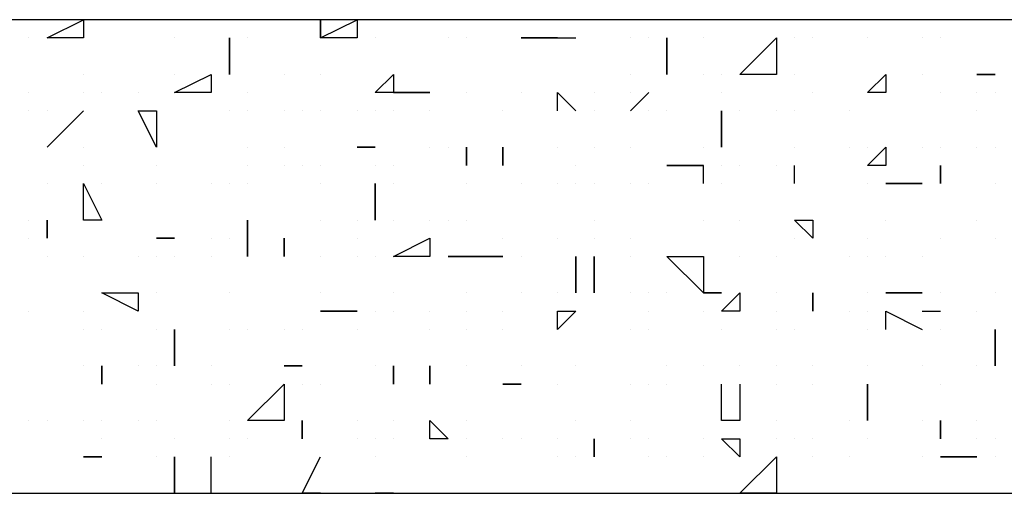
# Model space of a CAD drawing. Header units: millimetres. Extents: x -2765404 to 1548445, y -374876 to 1313256.
# Tile 62 of 77: x 48658 to 48820, y -78207 to -78129. Entities that reach past the tile are written whole.
import ezdxf

# ---------------------------------------------------------------- set-up
doc = ezdxf.new("R2010")
doc.units = ezdxf.units.MM
doc.layers.add('PDF _PDF _HATCH', color=7, linetype='Continuous')
doc.layers.add('PDF _PDF _SECTION', color=7, linetype='Continuous')

msp = doc.modelspace()

# ---------------------------------------------------------------- linework, layer by layer
at = {"layer": 'PDF _PDF _HATCH', "color": 8, "lineweight": 25, "true_color": 0x7f7f7f}
for points in [[(48668.83, -78131.98), (48662.84, -78131.98), (48668.83, -78128.99)], [(48713.73, -78128.99), (48713.73, -78131.98), (48707.74, -78131.98)], [(48782.58, -78131.98), (48782.58, -78137.97), (48776.6, -78137.97)], [(48689.78, -78137.97), (48689.78, -78140.96), (48683.79, -78140.96)], [(48719.72, -78140.96), (48716.72, -78140.96), (48719.72, -78137.97)], [(48800.55, -78137.97), (48800.55, -78140.96), (48797.55, -78140.96)], [(48680.8, -78143.95), (48680.8, -78149.94), (48677.81, -78143.95)], [(48800.55, -78152.93), (48797.55, -78152.93), (48800.55, -78149.94)], [(48671.82, -78161.92), (48668.83, -78161.92), (48668.83, -78155.93)], [(48788.57, -78161.92), (48788.57, -78164.91), (48785.58, -78161.92)], [(48725.71, -78167.9), (48719.72, -78167.9), (48725.71, -78164.91)], [(48770.61, -78167.9), (48770.61, -78173.89), (48764.62, -78167.9)], [(48677.81, -78173.89), (48677.81, -78176.88), (48671.82, -78173.89)], [(48776.6, -78176.88), (48773.6, -78176.88), (48776.6, -78173.89)], [(48749.65, -78176.88), (48746.66, -78179.88), (48746.66, -78176.88)], [(48701.76, -78194.85), (48695.77, -78194.85), (48701.76, -78188.86)], [(48728.7, -78197.84), (48725.71, -78197.84), (48725.71, -78194.85)], [(48776.6, -78197.84), (48776.6, -78200.83), (48773.6, -78197.84)], [(48782.58, -78206.82), (48776.6, -78206.82), (48782.58, -78200.83)]]:
    msp.add_lwpolyline(points, close=True, dxfattribs=at)
for points in [[(48677.81, -78128.99), (48677.81, -78128.99)], [(48704.75, -78128.99), (48704.75, -78128.99)], [(48707.74, -78128.99), (48707.74, -78131.98), (48707.74, -78128.99)], [(48716.72, -78128.99), (48716.72, -78128.99)], [(48659.84, -78131.98), (48659.84, -78131.98)], [(48659.84, -78131.98), (48659.84, -78131.98)], [(48683.79, -78131.98), (48683.79, -78131.98)], [(48692.78, -78131.98), (48692.78, -78137.97), (48692.78, -78131.98)], [(48695.77, -78131.98), (48695.77, -78131.98)], [(48695.77, -78131.98), (48695.77, -78131.98)], [(48707.74, -78131.98), (48707.74, -78131.98)], [(48713.73, -78131.98), (48713.73, -78131.98)], [(48716.72, -78131.98), (48716.72, -78131.98)], [(48728.7, -78131.98), (48728.7, -78131.98)], [(48728.7, -78131.98), (48728.7, -78131.98)], [(48728.7, -78131.98), (48728.7, -78131.98)], [(48728.7, -78131.98), (48728.7, -78131.98)], [(48731.69, -78131.98), (48731.69, -78131.98)], [(48731.69, -78131.98), (48731.69, -78131.98)], [(48746.66, -78131.98), (48740.67, -78131.98), (48746.66, -78131.98), (48749.65, -78131.98)], [(48740.67, -78131.98), (48740.67, -78131.98)], [(48746.66, -78131.98), (48746.66, -78131.98)], [(48746.66, -78131.98), (48746.66, -78131.98)], [(48746.66, -78131.98), (48746.66, -78131.98)], [(48746.66, -78131.98), (48746.66, -78131.98)], [(48749.65, -78131.98), (48749.65, -78131.98)], [(48758.64, -78131.98), (48758.64, -78131.98)], [(48761.63, -78131.98), (48761.63, -78131.98)], [(48764.62, -78131.98), (48764.62, -78137.97), (48764.62, -78131.98)], [(48770.61, -78131.98), (48770.61, -78131.98)], [(48785.58, -78131.98), (48785.58, -78131.98)], [(48785.58, -78131.98), (48785.58, -78131.98)], [(48788.57, -78131.98), (48788.57, -78131.98)], [(48797.55, -78131.98), (48797.55, -78131.98)], [(48797.55, -78131.98), (48797.55, -78131.98)], [(48797.55, -78131.98), (48797.55, -78131.98)], [(48797.55, -78131.98), (48797.55, -78131.98)], [(48806.53, -78131.98), (48806.53, -78131.98)], [(48809.53, -78131.98), (48809.53, -78131.98)], [(48809.53, -78131.98), (48809.53, -78131.98)], [(48668.83, -78137.97), (48668.83, -78137.97)], [(48683.79, -78137.97), (48683.79, -78137.97)], [(48683.79, -78137.97), (48683.79, -78137.97)], [(48692.78, -78137.97), (48692.78, -78137.97)], [(48701.76, -78137.97), (48701.76, -78137.97)], [(48707.74, -78137.97), (48707.74, -78137.97)], [(48707.74, -78137.97), (48707.74, -78137.97)], [(48719.72, -78137.97), (48719.72, -78137.97)], [(48758.64, -78137.97), (48758.64, -78137.97)], [(48764.62, -78137.97), (48764.62, -78137.97)], [(48764.62, -78137.97), (48764.62, -78137.97)], [(48770.61, -78137.97), (48770.61, -78137.97)], [(48773.6, -78137.97), (48773.6, -78137.97)], [(48773.6, -78137.97), (48773.6, -78137.97)], [(48782.58, -78137.97), (48782.58, -78137.97)], [(48782.58, -78137.97), (48782.58, -78137.97)], [(48782.58, -78137.97), (48782.58, -78137.97)], [(48785.58, -78137.97), (48785.58, -78137.97)], [(48806.53, -78137.97), (48806.53, -78137.97)], [(48818.51, -78137.97), (48815.51, -78137.97), (48818.51, -78137.97)], [(48815.51, -78137.97), (48815.51, -78137.97)], [(48818.51, -78137.97), (48818.51, -78137.97)], [(48659.84, -78140.96), (48659.84, -78140.96)], [(48668.83, -78140.96), (48668.83, -78140.96)], [(48668.83, -78140.96), (48668.83, -78140.96)], [(48671.82, -78140.96), (48671.82, -78140.96)], [(48677.81, -78140.96), (48677.81, -78140.96)], [(48683.79, -78140.96), (48683.79, -78140.96)], [(48683.79, -78140.96), (48683.79, -78140.96)], [(48695.77, -78140.96), (48695.77, -78140.96)], [(48725.71, -78140.96), (48719.72, -78140.96), (48725.71, -78140.96)], [(48725.71, -78140.96), (48725.71, -78140.96)], [(48725.71, -78140.96), (48725.71, -78140.96)], [(48731.69, -78140.96), (48731.69, -78140.96)], [(48731.69, -78140.96), (48731.69, -78140.96)], [(48740.67, -78140.96), (48740.67, -78140.96)], [(48740.67, -78140.96), (48740.67, -78140.96)], [(48746.66, -78143.95), (48746.66, -78140.96), (48749.65, -78143.95)], [(48746.66, -78140.96), (48746.66, -78140.96)], [(48752.65, -78140.96), (48752.65, -78140.96)], [(48761.63, -78140.96), (48758.64, -78143.95), (48761.63, -78140.96)], [(48758.64, -78140.96), (48758.64, -78140.96)], [(48773.6, -78140.96), (48773.6, -78140.96)], [(48788.57, -78140.96), (48788.57, -78140.96)], [(48788.57, -78140.96), (48788.57, -78140.96)], [(48797.55, -78140.96), (48797.55, -78140.96)], [(48797.55, -78140.96), (48797.55, -78140.96)], [(48809.53, -78140.96), (48809.53, -78140.96)], [(48815.51, -78140.96), (48815.51, -78140.96)], [(48818.51, -78140.96), (48818.51, -78140.96)], [(48818.51, -78140.96), (48818.51, -78140.96)], [(48818.51, -78140.96), (48818.51, -78140.96)], [(48659.84, -78143.95), (48659.84, -78143.95)], [(48659.84, -78143.95), (48659.84, -78143.95)], [(48659.84, -78143.95), (48659.84, -78143.95)], [(48668.83, -78143.95), (48662.84, -78149.94), (48668.83, -78143.95)], [(48662.84, -78143.95), (48662.84, -78143.95)], [(48668.83, -78143.95), (48668.83, -78143.95)], [(48677.81, -78143.95), (48677.81, -78143.95)], [(48692.78, -78143.95), (48692.78, -78143.95)], [(48695.77, -78143.95), (48695.77, -78143.95)], [(48701.76, -78143.95), (48701.76, -78143.95)], [(48701.76, -78143.95), (48701.76, -78143.95)], [(48704.75, -78143.95), (48704.75, -78143.95)], [(48707.74, -78143.95), (48707.74, -78143.95)], [(48713.73, -78143.95), (48713.73, -78143.95)], [(48713.73, -78143.95), (48713.73, -78143.95)], [(48713.73, -78143.95), (48713.73, -78143.95)], [(48716.72, -78143.95), (48716.72, -78143.95)], [(48719.72, -78143.95), (48719.72, -78143.95)], [(48725.71, -78143.95), (48725.71, -78143.95)], [(48725.71, -78143.95), (48725.71, -78143.95)], [(48737.68, -78143.95), (48737.68, -78143.95)], [(48746.66, -78143.95), (48746.66, -78143.95)], [(48752.65, -78143.95), (48752.65, -78143.95)], [(48758.64, -78143.95), (48758.64, -78143.95)], [(48758.64, -78143.95), (48758.64, -78143.95)], [(48761.63, -78143.95), (48761.63, -78143.95)], [(48764.62, -78143.95), (48764.62, -78143.95)], [(48764.62, -78143.95), (48764.62, -78143.95)], [(48773.6, -78143.95), (48773.6, -78149.94), (48773.6, -78143.95)], [(48773.6, -78143.95), (48773.6, -78143.95)], [(48776.6, -78143.95), (48776.6, -78143.95)], [(48782.58, -78143.95), (48782.58, -78143.95)], [(48785.58, -78143.95), (48785.58, -78143.95)], [(48794.56, -78143.95), (48794.56, -78143.95)], [(48794.56, -78143.95), (48794.56, -78143.95)], [(48794.56, -78143.95), (48794.56, -78143.95)], [(48794.56, -78143.95), (48794.56, -78143.95)], [(48815.51, -78143.95), (48815.51, -78143.95)], [(48662.84, -78149.94), (48662.84, -78149.94)], [(48662.84, -78149.94), (48662.84, -78149.94)], [(48668.83, -78149.94), (48668.83, -78149.94)], [(48680.8, -78149.94), (48680.8, -78149.94)], [(48680.8, -78149.94), (48680.8, -78149.94)], [(48695.77, -78149.94), (48695.77, -78149.94)], [(48695.77, -78149.94), (48695.77, -78149.94)], [(48695.77, -78149.94), (48695.77, -78149.94)], [(48695.77, -78149.94), (48695.77, -78149.94)], [(48695.77, -78149.94), (48695.77, -78149.94)], [(48701.76, -78149.94), (48701.76, -78149.94)], [(48701.76, -78149.94), (48701.76, -78149.94)], [(48701.76, -78149.94), (48701.76, -78149.94)], [(48713.73, -78149.94), (48713.73, -78149.94)], [(48713.73, -78149.94), (48716.72, -78149.94), (48713.73, -78149.94)], [(48725.71, -78149.94), (48725.71, -78149.94)], [(48728.7, -78149.94), (48728.7, -78149.94)], [(48731.69, -78149.94), (48731.69, -78152.93), (48731.69, -78149.94)], [(48731.69, -78149.94), (48731.69, -78149.94)], [(48737.68, -78149.94), (48737.68, -78149.94)], [(48737.68, -78149.94), (48737.68, -78152.93), (48737.68, -78149.94)], [(48737.68, -78149.94), (48737.68, -78149.94)], [(48746.66, -78149.94), (48746.66, -78149.94)], [(48746.66, -78149.94), (48746.66, -78149.94)], [(48746.66, -78149.94), (48746.66, -78149.94)], [(48752.65, -78149.94), (48752.65, -78149.94)], [(48758.64, -78149.94), (48758.64, -78149.94)], [(48758.64, -78149.94), (48758.64, -78149.94)], [(48770.61, -78149.94), (48770.61, -78149.94)], [(48773.6, -78149.94), (48773.6, -78149.94)], [(48785.58, -78149.94), (48785.58, -78149.94)], [(48794.56, -78149.94), (48794.56, -78149.94)], [(48797.55, -78149.94), (48797.55, -78149.94)], [(48797.55, -78149.94), (48797.55, -78149.94)], [(48797.55, -78149.94), (48797.55, -78149.94)], [(48806.53, -78149.94), (48806.53, -78149.94)], [(48809.53, -78149.94), (48809.53, -78149.94)], [(48809.53, -78149.94), (48809.53, -78149.94)], [(48809.53, -78149.94), (48809.53, -78149.94)], [(48815.51, -78149.94), (48815.51, -78149.94)], [(48818.51, -78149.94), (48818.51, -78149.94)], [(48668.83, -78152.93), (48668.83, -78152.93)], [(48668.83, -78152.93), (48668.83, -78152.93)], [(48668.83, -78152.93), (48668.83, -78152.93)], [(48680.8, -78152.93), (48680.8, -78152.93)], [(48695.77, -78152.93), (48695.77, -78152.93)], [(48701.76, -78152.93), (48701.76, -78152.93)], [(48704.75, -78152.93), (48704.75, -78152.93)], [(48707.74, -78152.93), (48707.74, -78152.93)], [(48716.72, -78152.93), (48716.72, -78152.93)], [(48719.72, -78152.93), (48719.72, -78152.93)], [(48719.72, -78152.93), (48719.72, -78152.93)], [(48731.69, -78152.93), (48731.69, -78152.93)], [(48731.69, -78152.93), (48731.69, -78152.93)], [(48749.65, -78152.93), (48749.65, -78152.93)], [(48749.65, -78152.93), (48749.65, -78152.93)], [(48749.65, -78152.93), (48749.65, -78152.93)], [(48770.61, -78152.93), (48764.62, -78152.93), (48770.61, -78152.93)], [(48770.61, -78155.93), (48770.61, -78152.93)], [(48770.61, -78152.93), (48770.61, -78152.93)], [(48770.61, -78152.93), (48770.61, -78152.93)], [(48773.6, -78152.93), (48773.6, -78152.93)], [(48773.6, -78152.93), (48773.6, -78152.93)], [(48773.6, -78152.93), (48773.6, -78152.93)], [(48776.6, -78152.93), (48776.6, -78152.93)], [(48782.58, -78152.93), (48782.58, -78152.93)], [(48785.58, -78155.93), (48785.58, -78152.93)], [(48785.58, -78152.93), (48785.58, -78152.93)], [(48785.58, -78152.93), (48785.58, -78152.93)], [(48809.53, -78152.93), (48809.53, -78152.93)], [(48809.53, -78152.93), (48809.53, -78155.93), (48809.53, -78152.93)], [(48662.84, -78155.93), (48662.84, -78155.93)], [(48671.82, -78155.93), (48671.82, -78155.93)], [(48680.8, -78155.93), (48680.8, -78155.93)], [(48680.8, -78155.93), (48680.8, -78155.93)], [(48680.8, -78155.93), (48680.8, -78155.93)], [(48680.8, -78155.93), (48680.8, -78155.93)], [(48680.8, -78155.93), (48680.8, -78155.93)], [(48689.78, -78155.93), (48689.78, -78155.93)], [(48689.78, -78155.93), (48689.78, -78155.93)], [(48692.78, -78155.93), (48692.78, -78155.93)], [(48695.77, -78155.93), (48695.77, -78155.93)], [(48707.74, -78155.93), (48707.74, -78155.93)], [(48716.72, -78155.93), (48716.72, -78155.93)], [(48716.72, -78155.93), (48716.72, -78161.92), (48716.72, -78155.93)], [(48719.72, -78155.93), (48719.72, -78155.93)], [(48731.69, -78155.93), (48731.69, -78155.93)], [(48740.67, -78155.93), (48740.67, -78155.93)], [(48746.66, -78155.93), (48746.66, -78155.93)], [(48746.66, -78155.93), (48746.66, -78155.93)], [(48749.65, -78155.93), (48749.65, -78155.93)], [(48752.65, -78155.93), (48752.65, -78155.93)], [(48758.64, -78155.93), (48758.64, -78155.93)], [(48758.64, -78155.93), (48758.64, -78155.93)], [(48761.63, -78155.93), (48761.63, -78155.93)], [(48761.63, -78155.93), (48761.63, -78155.93)], [(48773.6, -78155.93), (48773.6, -78155.93)], [(48785.58, -78155.93), (48785.58, -78155.93)], [(48785.58, -78155.93), (48785.58, -78155.93)], [(48797.55, -78155.93), (48797.55, -78155.93)], [(48806.53, -78155.93), (48800.55, -78155.93), (48806.53, -78155.93)], [(48800.55, -78155.93), (48800.55, -78155.93)], [(48806.53, -78155.93), (48806.53, -78155.93)], [(48806.53, -78155.93), (48806.53, -78155.93)], [(48809.53, -78155.93), (48809.53, -78155.93)], [(48818.51, -78155.93), (48818.51, -78155.93)], [(48659.84, -78161.92), (48659.84, -78161.92)], [(48662.84, -78161.92), (48662.84, -78164.91), (48662.84, -78161.92)], [(48668.83, -78161.92), (48668.83, -78161.92)], [(48671.82, -78161.92), (48671.82, -78161.92)], [(48695.77, -78161.92), (48695.77, -78164.91), (48695.77, -78161.92)], [(48707.74, -78161.92), (48707.74, -78161.92)], [(48713.73, -78161.92), (48713.73, -78161.92)], [(48719.72, -78161.92), (48719.72, -78161.92)], [(48719.72, -78161.92), (48719.72, -78161.92)], [(48725.71, -78161.92), (48725.71, -78161.92)], [(48728.7, -78161.92), (48728.7, -78161.92)], [(48731.69, -78161.92), (48731.69, -78161.92)], [(48752.65, -78161.92), (48752.65, -78161.92)], [(48752.65, -78161.92), (48752.65, -78161.92)], [(48752.65, -78161.92), (48752.65, -78161.92)], [(48770.61, -78161.92), (48770.61, -78161.92)], [(48770.61, -78161.92), (48770.61, -78161.92)], [(48776.6, -78161.92), (48776.6, -78161.92)], [(48785.58, -78161.92), (48785.58, -78161.92)], [(48785.58, -78161.92), (48785.58, -78161.92)], [(48785.58, -78161.92), (48785.58, -78161.92)], [(48800.55, -78161.92), (48800.55, -78161.92)], [(48815.51, -78161.92), (48815.51, -78161.92)], [(48815.51, -78161.92), (48815.51, -78161.92)], [(48659.84, -78164.91), (48659.84, -78164.91)], [(48659.84, -78164.91), (48659.84, -78164.91)], [(48659.84, -78164.91), (48659.84, -78164.91)], [(48662.84, -78164.91), (48662.84, -78164.91)], [(48680.8, -78164.91), (48680.8, -78164.91)], [(48680.8, -78164.91), (48683.79, -78164.91), (48680.8, -78164.91)], [(48680.8, -78164.91), (48680.8, -78164.91)], [(48680.8, -78164.91), (48680.8, -78164.91)], [(48689.78, -78164.91), (48689.78, -78164.91)], [(48692.78, -78164.91), (48692.78, -78164.91)], [(48695.77, -78164.91), (48695.77, -78164.91)], [(48695.77, -78164.91), (48695.77, -78164.91)], [(48695.77, -78164.91), (48695.77, -78167.9), (48695.77, -78164.91)], [(48695.77, -78164.91), (48695.77, -78164.91)], [(48695.77, -78164.91), (48695.77, -78164.91)], [(48701.76, -78164.91), (48701.76, -78167.9), (48701.76, -78164.91)], [(48713.73, -78164.91), (48713.73, -78164.91)], [(48737.68, -78164.91), (48737.68, -78164.91)], [(48746.66, -78164.91), (48746.66, -78164.91)], [(48746.66, -78164.91), (48746.66, -78164.91)], [(48752.65, -78164.91), (48752.65, -78164.91)], [(48758.64, -78164.91), (48758.64, -78164.91)], [(48785.58, -78164.91), (48785.58, -78164.91)], [(48797.55, -78164.91), (48797.55, -78164.91)], [(48809.53, -78164.91), (48809.53, -78164.91)], [(48809.53, -78164.91), (48809.53, -78164.91)], [(48818.51, -78164.91), (48818.51, -78164.91)], [(48662.84, -78167.9), (48662.84, -78167.9)], [(48662.84, -78167.9), (48662.84, -78167.9)], [(48668.83, -78167.9), (48668.83, -78167.9)], [(48668.83, -78167.9), (48668.83, -78167.9)], [(48668.83, -78167.9), (48668.83, -78167.9)], [(48677.81, -78167.9), (48677.81, -78167.9)], [(48680.8, -78167.9), (48680.8, -78167.9)], [(48683.79, -78167.9), (48683.79, -78167.9)], [(48689.78, -78167.9), (48689.78, -78167.9)], [(48701.76, -78167.9), (48701.76, -78167.9)], [(48701.76, -78167.9), (48701.76, -78167.9)], [(48707.74, -78167.9), (48707.74, -78167.9)], [(48713.73, -78167.9), (48713.73, -78167.9)], [(48716.72, -78167.9), (48716.72, -78167.9)], [(48716.72, -78167.9), (48716.72, -78167.9)], [(48716.72, -78167.9), (48716.72, -78167.9)], [(48716.72, -78167.9), (48716.72, -78167.9)], [(48719.72, -78167.9), (48719.72, -78167.9)], [(48719.72, -78167.9), (48719.72, -78167.9)], [(48731.69, -78167.9), (48728.7, -78167.9), (48731.69, -78167.9)], [(48728.7, -78167.9), (48728.7, -78167.9)], [(48737.68, -78167.9), (48731.69, -78167.9), (48737.68, -78167.9)], [(48731.69, -78167.9), (48731.69, -78167.9)], [(48731.69, -78167.9), (48731.69, -78167.9)], [(48737.68, -78167.9), (48737.68, -78167.9)], [(48740.67, -78167.9), (48740.67, -78167.9)], [(48749.65, -78167.9), (48749.65, -78173.89), (48749.65, -78167.9)], [(48752.65, -78167.9), (48752.65, -78173.89), (48752.65, -78167.9)], [(48752.65, -78167.9), (48752.65, -78167.9)], [(48758.64, -78167.9), (48758.64, -78167.9)], [(48770.61, -78167.9), (48770.61, -78167.9)], [(48770.61, -78167.9), (48770.61, -78167.9)], [(48776.6, -78167.9), (48776.6, -78167.9)], [(48782.58, -78167.9), (48782.58, -78167.9)], [(48794.56, -78167.9), (48794.56, -78167.9)], [(48797.55, -78167.9), (48797.55, -78167.9)], [(48800.55, -78167.9), (48800.55, -78167.9)], [(48806.53, -78167.9), (48806.53, -78167.9)], [(48680.8, -78173.89), (48680.8, -78173.89)], [(48680.8, -78173.89), (48680.8, -78173.89)], [(48692.78, -78173.89), (48692.78, -78173.89)], [(48692.78, -78173.89), (48692.78, -78173.89)], [(48692.78, -78173.89), (48692.78, -78173.89)], [(48707.74, -78173.89), (48707.74, -78173.89)], [(48707.74, -78173.89), (48707.74, -78173.89)], [(48719.72, -78173.89), (48719.72, -78173.89)], [(48731.69, -78173.89), (48731.69, -78173.89)], [(48740.67, -78173.89), (48740.67, -78173.89)], [(48746.66, -78173.89), (48746.66, -78173.89)], [(48749.65, -78173.89), (48749.65, -78173.89)], [(48749.65, -78173.89), (48749.65, -78173.89)], [(48749.65, -78173.89), (48749.65, -78173.89)], [(48752.65, -78173.89), (48752.65, -78173.89)], [(48758.64, -78173.89), (48758.64, -78173.89)], [(48761.63, -78173.89), (48761.63, -78173.89)], [(48764.62, -78173.89), (48764.62, -78173.89)], [(48773.6, -78173.89), (48770.61, -78173.89), (48773.6, -78173.89)], [(48770.61, -78173.89), (48770.61, -78173.89)], [(48770.61, -78173.89), (48770.61, -78173.89)], [(48773.6, -78173.89), (48773.6, -78173.89)], [(48773.6, -78173.89), (48773.6, -78173.89)], [(48773.6, -78173.89), (48773.6, -78173.89)], [(48782.58, -78173.89), (48782.58, -78173.89)], [(48788.57, -78173.89), (48788.57, -78173.89)], [(48788.57, -78173.89), (48788.57, -78176.88), (48788.57, -78173.89)], [(48788.57, -78173.89), (48788.57, -78173.89)], [(48797.55, -78173.89), (48797.55, -78173.89)], [(48806.53, -78173.89), (48800.55, -78173.89), (48806.53, -78173.89)], [(48800.55, -78173.89), (48800.55, -78173.89)], [(48809.53, -78173.89), (48809.53, -78173.89)], [(48809.53, -78173.89), (48809.53, -78173.89)], [(48818.51, -78173.89), (48818.51, -78173.89)], [(48659.84, -78176.88), (48659.84, -78176.88)], [(48668.83, -78176.88), (48668.83, -78176.88)], [(48677.81, -78176.88), (48677.81, -78176.88)], [(48713.73, -78176.88), (48707.74, -78176.88), (48713.73, -78176.88)], [(48713.73, -78176.88), (48713.73, -78176.88)], [(48713.73, -78176.88), (48713.73, -78176.88)], [(48716.72, -78176.88), (48716.72, -78176.88)], [(48719.72, -78176.88), (48719.72, -78176.88)], [(48725.71, -78176.88), (48725.71, -78176.88)], [(48731.69, -78176.88), (48731.69, -78176.88)], [(48731.69, -78176.88), (48731.69, -78176.88)], [(48737.68, -78176.88), (48737.68, -78176.88)], [(48746.66, -78176.88), (48746.66, -78176.88)], [(48761.63, -78176.88), (48761.63, -78176.88)], [(48770.61, -78176.88), (48770.61, -78176.88)], [(48782.58, -78176.88), (48782.58, -78176.88)], [(48788.57, -78176.88), (48788.57, -78176.88)], [(48788.57, -78176.88), (48788.57, -78176.88)], [(48794.56, -78176.88), (48794.56, -78176.88)], [(48797.55, -78176.88), (48797.55, -78176.88)], [(48800.55, -78179.88), (48800.55, -78176.88), (48806.53, -78179.88)], [(48800.55, -78176.88), (48800.55, -78176.88)], [(48806.53, -78176.88), (48806.53, -78176.88)], [(48806.53, -78176.88), (48809.53, -78176.88)], [(48806.53, -78176.88), (48806.53, -78176.88)], [(48809.53, -78176.88), (48809.53, -78176.88)], [(48815.51, -78176.88), (48815.51, -78176.88)], [(48815.51, -78176.88), (48815.51, -78176.88)], [(48668.83, -78179.88), (48668.83, -78179.88)], [(48668.83, -78179.88), (48668.83, -78179.88)], [(48668.83, -78179.88), (48668.83, -78179.88)], [(48671.82, -78179.88), (48671.82, -78179.88)], [(48680.8, -78179.88), (48680.8, -78179.88)], [(48683.79, -78179.88), (48683.79, -78185.86), (48683.79, -78179.88)], [(48683.79, -78179.88), (48683.79, -78179.88)], [(48683.79, -78179.88), (48683.79, -78179.88)], [(48692.78, -78179.88), (48692.78, -78179.88)], [(48695.77, -78179.88), (48695.77, -78179.88)], [(48695.77, -78179.88), (48695.77, -78179.88)], [(48701.76, -78179.88), (48701.76, -78179.88)], [(48704.75, -78179.88), (48704.75, -78179.88)], [(48704.75, -78179.88), (48704.75, -78179.88)], [(48713.73, -78179.88), (48713.73, -78179.88)], [(48725.71, -78179.88), (48725.71, -78179.88)], [(48731.69, -78179.88), (48731.69, -78179.88)], [(48737.68, -78179.88), (48737.68, -78179.88)], [(48746.66, -78179.88), (48746.66, -78179.88)], [(48758.64, -78179.88), (48758.64, -78179.88)], [(48758.64, -78179.88), (48758.64, -78179.88)], [(48761.63, -78179.88), (48761.63, -78179.88)], [(48773.6, -78179.88), (48773.6, -78179.88)], [(48782.58, -78179.88), (48782.58, -78179.88)], [(48782.58, -78179.88), (48782.58, -78179.88)], [(48782.58, -78179.88), (48782.58, -78179.88)], [(48785.58, -78179.88), (48785.58, -78179.88)], [(48797.55, -78179.88), (48797.55, -78179.88)], [(48800.55, -78179.88), (48800.55, -78179.88)], [(48809.53, -78179.88), (48809.53, -78179.88)], [(48818.51, -78179.88), (48818.51, -78179.88)], [(48818.51, -78179.88), (48818.51, -78185.86), (48818.51, -78179.88)], [(48818.51, -78179.88), (48818.51, -78179.88)], [(48668.83, -78185.86), (48668.83, -78185.86)], [(48668.83, -78185.86), (48668.83, -78185.86)], [(48668.83, -78185.86), (48668.83, -78185.86)], [(48671.82, -78185.86), (48671.82, -78188.86), (48671.82, -78185.86)], [(48677.81, -78185.86), (48677.81, -78185.86)], [(48680.8, -78185.86), (48680.8, -78185.86)], [(48683.79, -78185.86), (48683.79, -78185.86)], [(48689.78, -78185.86), (48689.78, -78185.86)], [(48689.78, -78185.86), (48689.78, -78185.86)], [(48689.78, -78185.86), (48689.78, -78185.86)], [(48704.75, -78185.86), (48701.76, -78185.86), (48704.75, -78185.86)], [(48701.76, -78185.86), (48701.76, -78185.86)], [(48704.75, -78185.86), (48704.75, -78185.86)], [(48716.72, -78185.86), (48716.72, -78185.86)], [(48719.72, -78185.86), (48719.72, -78188.86), (48719.72, -78185.86)], [(48719.72, -78185.86), (48719.72, -78185.86)], [(48725.71, -78185.86), (48725.71, -78185.86)], [(48725.71, -78185.86), (48725.71, -78188.86), (48725.71, -78185.86)], [(48725.71, -78185.86), (48725.71, -78185.86)], [(48731.69, -78185.86), (48731.69, -78185.86)], [(48731.69, -78185.86), (48731.69, -78185.86)], [(48740.67, -78185.86), (48740.67, -78185.86)], [(48749.65, -78185.86), (48749.65, -78185.86)], [(48764.62, -78185.86), (48764.62, -78185.86)], [(48770.61, -78185.86), (48770.61, -78185.86)], [(48770.61, -78185.86), (48770.61, -78185.86)], [(48776.6, -78185.86), (48776.6, -78185.86)], [(48782.58, -78185.86), (48782.58, -78185.86)], [(48788.57, -78185.86), (48788.57, -78185.86)], [(48797.55, -78185.86), (48797.55, -78185.86)], [(48797.55, -78185.86), (48797.55, -78185.86)], [(48806.53, -78185.86), (48806.53, -78185.86)], [(48815.51, -78185.86), (48815.51, -78185.86)], [(48818.51, -78185.86), (48818.51, -78185.86)], [(48671.82, -78188.86), (48671.82, -78188.86)], [(48680.8, -78188.86), (48680.8, -78188.86)], [(48689.78, -78188.86), (48689.78, -78188.86)], [(48692.78, -78188.86), (48692.78, -78188.86)], [(48692.78, -78188.86), (48692.78, -78188.86)], [(48701.76, -78188.86), (48701.76, -78188.86)], [(48704.75, -78188.86), (48704.75, -78188.86)], [(48707.74, -78188.86), (48707.74, -78188.86)], [(48719.72, -78188.86), (48719.72, -78188.86)], [(48740.67, -78188.86), (48737.68, -78188.86), (48740.67, -78188.86)], [(48740.67, -78188.86), (48740.67, -78188.86)], [(48740.67, -78188.86), (48740.67, -78188.86)], [(48746.66, -78188.86), (48746.66, -78188.86)], [(48758.64, -78188.86), (48758.64, -78188.86)], [(48758.64, -78188.86), (48758.64, -78188.86)], [(48758.64, -78188.86), (48758.64, -78188.86)], [(48758.64, -78188.86), (48758.64, -78188.86)], [(48758.64, -78188.86), (48758.64, -78188.86)], [(48761.63, -78188.86), (48761.63, -78188.86)], [(48761.63, -78188.86), (48761.63, -78188.86)], [(48761.63, -78188.86), (48761.63, -78188.86)], [(48764.62, -78188.86), (48764.62, -78188.86)], [(48776.6, -78188.86), (48776.6, -78194.85), (48773.6, -78194.85), (48773.6, -78188.86)], [(48782.58, -78188.86), (48782.58, -78188.86)], [(48788.57, -78188.86), (48788.57, -78188.86)], [(48797.55, -78188.86), (48797.55, -78188.86)], [(48797.55, -78188.86), (48797.55, -78194.85), (48797.55, -78188.86)], [(48809.53, -78188.86), (48809.53, -78188.86)], [(48659.84, -78194.85), (48659.84, -78194.85)], [(48662.84, -78194.85), (48662.84, -78194.85)], [(48662.84, -78194.85), (48662.84, -78194.85)], [(48668.83, -78194.85), (48668.83, -78194.85)], [(48668.83, -78194.85), (48668.83, -78194.85)], [(48668.83, -78194.85), (48668.83, -78194.85)], [(48668.83, -78194.85), (48668.83, -78194.85)], [(48668.83, -78194.85), (48668.83, -78194.85)], [(48671.82, -78194.85), (48671.82, -78194.85)], [(48677.81, -78194.85), (48677.81, -78194.85)], [(48680.8, -78194.85), (48680.8, -78194.85)], [(48692.78, -78194.85), (48692.78, -78194.85)], [(48704.75, -78194.85), (48704.75, -78194.85)], [(48704.75, -78194.85), (48704.75, -78197.84), (48704.75, -78194.85)], [(48704.75, -78194.85), (48704.75, -78194.85)], [(48713.73, -78194.85), (48713.73, -78194.85)], [(48719.72, -78194.85), (48719.72, -78194.85)], [(48725.71, -78194.85), (48725.71, -78194.85)], [(48731.69, -78194.85), (48731.69, -78194.85)], [(48731.69, -78194.85), (48731.69, -78194.85)], [(48749.65, -78194.85), (48749.65, -78194.85)], [(48758.64, -78194.85), (48758.64, -78194.85)], [(48782.58, -78194.85), (48782.58, -78194.85)], [(48794.56, -78194.85), (48794.56, -78194.85)], [(48794.56, -78194.85), (48794.56, -78194.85)], [(48794.56, -78194.85), (48794.56, -78194.85)], [(48794.56, -78194.85), (48794.56, -78194.85)], [(48797.55, -78194.85), (48797.55, -78194.85)], [(48806.53, -78194.85), (48806.53, -78194.85)], [(48809.53, -78194.85), (48809.53, -78197.84), (48809.53, -78194.85)], [(48815.51, -78194.85), (48815.51, -78194.85)], [(48815.51, -78194.85), (48815.51, -78194.85)], [(48671.82, -78197.84), (48671.82, -78197.84)], [(48683.79, -78197.84), (48683.79, -78197.84)], [(48692.78, -78197.84), (48692.78, -78197.84)], [(48695.77, -78197.84), (48695.77, -78197.84)], [(48695.77, -78197.84), (48695.77, -78197.84)], [(48704.75, -78197.84), (48704.75, -78197.84)], [(48704.75, -78197.84), (48704.75, -78197.84)], [(48713.73, -78197.84), (48713.73, -78197.84)], [(48716.72, -78197.84), (48716.72, -78197.84)], [(48719.72, -78197.84), (48719.72, -78197.84)], [(48725.71, -78197.84), (48725.71, -78197.84)], [(48725.71, -78197.84), (48725.71, -78197.84)], [(48731.69, -78197.84), (48731.69, -78197.84)], [(48737.68, -78197.84), (48737.68, -78197.84)], [(48740.67, -78197.84), (48740.67, -78197.84)], [(48740.67, -78197.84), (48740.67, -78197.84)], [(48740.67, -78197.84), (48740.67, -78197.84)], [(48746.66, -78197.84), (48746.66, -78197.84)], [(48746.66, -78197.84), (48746.66, -78197.84)], [(48752.65, -78197.84), (48752.65, -78200.83), (48752.65, -78197.84)], [(48758.64, -78197.84), (48758.64, -78197.84)], [(48761.63, -78197.84), (48761.63, -78197.84)], [(48770.61, -78197.84), (48770.61, -78197.84)], [(48773.6, -78197.84), (48773.6, -78197.84)], [(48773.6, -78197.84), (48773.6, -78197.84)], [(48782.58, -78197.84), (48782.58, -78197.84)], [(48785.58, -78197.84), (48785.58, -78197.84)], [(48785.58, -78197.84), (48785.58, -78197.84)], [(48788.57, -78197.84), (48788.57, -78197.84)], [(48797.55, -78197.84), (48797.55, -78197.84)], [(48809.53, -78197.84), (48809.53, -78197.84)], [(48809.53, -78197.84), (48809.53, -78197.84)], [(48815.51, -78197.84), (48815.51, -78197.84)], [(48818.51, -78197.84), (48818.51, -78197.84)], [(48671.82, -78200.83), (48668.83, -78200.83), (48671.82, -78200.83)], [(48668.83, -78200.83), (48668.83, -78200.83)], [(48668.83, -78200.83), (48668.83, -78200.83)], [(48671.82, -78200.83), (48671.82, -78200.83)], [(48671.82, -78200.83), (48671.82, -78200.83)], [(48680.8, -78200.83), (48680.8, -78200.83)], [(48683.79, -78200.83), (48683.79, -78200.83)], [(48683.79, -78200.83), (48683.79, -78206.82), (48683.79, -78200.83)], [(48683.79, -78200.83), (48683.79, -78200.83)], [(48689.78, -78200.83), (48689.78, -78200.83)], [(48689.78, -78200.83), (48689.78, -78200.83)], [(48689.78, -78206.82), (48689.78, -78200.83)], [(48689.78, -78200.83), (48689.78, -78200.83)], [(48692.78, -78200.83), (48692.78, -78200.83)], [(48707.74, -78206.82), (48704.75, -78206.82), (48707.74, -78200.83)], [(48716.72, -78200.83), (48716.72, -78200.83)], [(48731.69, -78200.83), (48731.69, -78200.83)], [(48746.66, -78200.83), (48746.66, -78200.83)], [(48749.65, -78200.83), (48749.65, -78200.83)], [(48752.65, -78200.83), (48752.65, -78200.83)], [(48752.65, -78200.83), (48752.65, -78200.83)], [(48752.65, -78200.83), (48752.65, -78200.83)], [(48761.63, -78200.83), (48761.63, -78200.83)], [(48764.62, -78200.83), (48764.62, -78200.83)], [(48770.61, -78200.83), (48770.61, -78200.83)], [(48776.6, -78200.83), (48776.6, -78200.83)], [(48782.58, -78200.83), (48782.58, -78200.83)], [(48788.57, -78200.83), (48788.57, -78200.83)], [(48788.57, -78200.83), (48788.57, -78200.83)], [(48794.56, -78200.83), (48794.56, -78200.83)], [(48806.53, -78200.83), (48806.53, -78200.83)], [(48806.53, -78200.83), (48806.53, -78200.83)], [(48806.53, -78200.83), (48806.53, -78200.83)], [(48815.51, -78200.83), (48809.53, -78200.83), (48815.51, -78200.83)], [(48815.51, -78200.83), (48815.51, -78200.83)], [(48815.51, -78200.83), (48815.51, -78200.83)], [(48818.51, -78200.83), (48818.51, -78200.83)], [(48659.84, -78206.82), (48659.84, -78206.82)], [(48704.75, -78206.82), (48704.75, -78206.82)], [(48707.74, -78206.82), (48707.74, -78206.82)], [(48719.72, -78206.82), (48716.72, -78206.82), (48719.72, -78206.82)], [(48716.72, -78206.82), (48716.72, -78206.82)], [(48719.72, -78206.82), (48719.72, -78206.82)], [(48725.71, -78206.82), (48725.71, -78206.82)], [(48725.71, -78206.82), (48725.71, -78206.82)], [(48728.7, -78206.82), (48728.7, -78206.82)], [(48740.67, -78206.82), (48740.67, -78206.82)], [(48770.61, -78206.82), (48770.61, -78206.82)], [(48773.6, -78206.82), (48773.6, -78206.82)], [(48800.55, -78206.82), (48800.55, -78206.82)]]:
    msp.add_lwpolyline(points, dxfattribs=at)
at = {"layer": 'PDF _PDF _SECTION', "lineweight": 25}
msp.add_lwpolyline([(48938.25, -78128.99), (48312.58, -78128.99), (48312.58, -78206.82), (48938.25, -78206.82)], close=True, dxfattribs=at)

doc.saveas('drawing.dxf')
